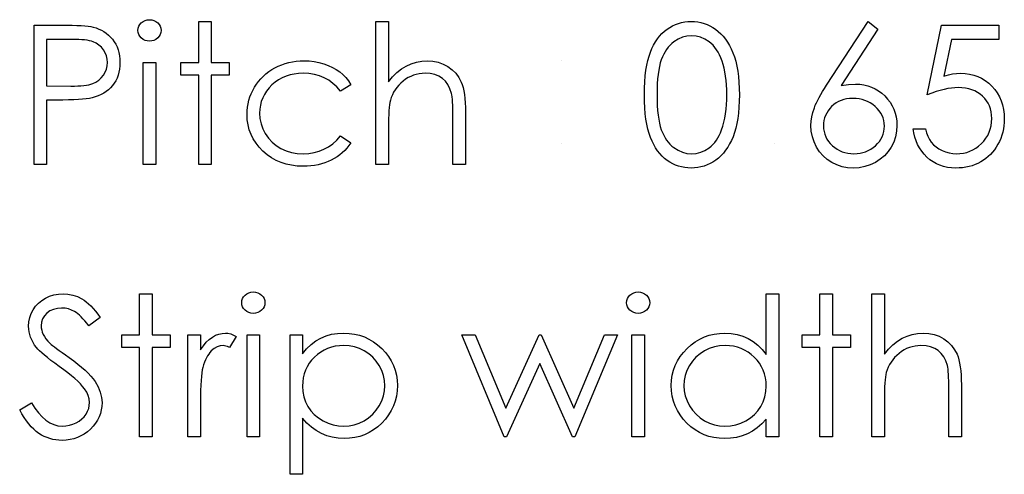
# Model space of a CAD drawing. Header units: inches. Extents: x -57.7 to -21.7, y -3.8 to 19.3.
# Tile 65 of 70: x -38.39 to -37.419, y 14.862 to 15.311. Entities that reach past the tile are written whole.
import ezdxf

# ---------------------------------------------------------------- set-up
doc = ezdxf.new("R2010")
doc.units = ezdxf.units.IN
doc.header["$LTSCALE"] = 0.5
doc.header["$MEASUREMENT"] = 0
doc.layers.add('APP-M-D', color=42, linetype='Continuous')

msp = doc.modelspace()

# ---------------------------------------------------------------- linework, layer by layer
at = {"layer": 'APP-M-D', "linetype": 'Continuous'}
for p, q in [((-37.85605, 15.27073), (-37.85605, 15.27073)), ((-37.85605, 15.18947), (-37.85605, 15.18947)), ((-37.64583, 15.18947), (-37.64583, 15.18947))]:
    msp.add_line(p, q, dxfattribs=at)
for points in [[(-38.37632, 15.30606), (-38.34929, 15.30606), (-38.34372, 15.30603), (-38.33861, 15.30592), (-38.33397, 15.30576), (-38.32981, 15.30554), (-38.32613, 15.30526), (-38.3229, 15.3049), (-38.32017, 15.30449), (-38.31791, 15.30399), (-38.31507, 15.30316), (-38.31236, 15.30214), (-38.30979, 15.30093), (-38.30734, 15.29952), (-38.30505, 15.29792), (-38.30286, 15.29612), (-38.30082, 15.29414), (-38.29892, 15.29196), (-38.29718, 15.28961), (-38.29569, 15.28713), (-38.29442, 15.28448), (-38.29337, 15.28172), (-38.29257, 15.27876), (-38.29199, 15.2757), (-38.29163, 15.27247), (-38.29152, 15.2691), (-38.29163, 15.26571), (-38.29199, 15.26248), (-38.29254, 15.25938), (-38.29334, 15.25646), (-38.29439, 15.25367), (-38.29563, 15.25105), (-38.29712, 15.24856), (-38.29883, 15.24625), (-38.30074, 15.24409), (-38.30284, 15.24211), (-38.3051, 15.24031), (-38.30753, 15.23871), (-38.31015, 15.2373), (-38.31294, 15.23606), (-38.31589, 15.23501), (-38.31901, 15.23413), (-38.32161, 15.2336), (-38.32473, 15.23313), (-38.32834, 15.23275), (-38.33248, 15.23244), (-38.33712, 15.2322), (-38.34225, 15.232), (-38.34791, 15.23189), (-38.3541, 15.23186), (-38.36395, 15.23186), (-38.36395, 15.16827), (-38.37632, 15.16827), (-38.37632, 15.30606)], [(-38.26243, 15.31136), (-38.26014, 15.31117), (-38.25801, 15.31059), (-38.25605, 15.30959), (-38.25428, 15.30824), (-38.25279, 15.30661), (-38.25174, 15.30479), (-38.25111, 15.30283), (-38.25089, 15.30071), (-38.25111, 15.29864), (-38.25174, 15.2967), (-38.25279, 15.29491), (-38.25428, 15.29328), (-38.25605, 15.29193), (-38.25801, 15.29094), (-38.26014, 15.29036), (-38.26243, 15.29016), (-38.26469, 15.29036), (-38.26676, 15.29094), (-38.26872, 15.29193), (-38.27049, 15.29328), (-38.27195, 15.29491), (-38.273, 15.2967), (-38.27363, 15.29864), (-38.27385, 15.30071), (-38.27363, 15.30283), (-38.273, 15.30479), (-38.27195, 15.30661), (-38.27049, 15.30824), (-38.26872, 15.30959), (-38.26676, 15.31059), (-38.26469, 15.31117), (-38.26243, 15.31136)], [(-38.21379, 15.30959), (-38.20142, 15.30959), (-38.20142, 15.26896), (-38.18376, 15.26896), (-38.18376, 15.2566), (-38.20142, 15.2566), (-38.20142, 15.16827), (-38.21379, 15.16827), (-38.21379, 15.2566), (-38.23146, 15.2566), (-38.23146, 15.26896), (-38.21379, 15.26896), (-38.21379, 15.30959)], [(-38.0389, 15.30959), (-38.02653, 15.30959), (-38.02653, 15.24994), (-38.02244, 15.25483), (-38.01814, 15.25905), (-38.01367, 15.26264), (-38.00897, 15.26554), (-38.00409, 15.2678), (-37.99898, 15.26943), (-37.99371, 15.2704), (-37.98822, 15.27073), (-37.98264, 15.27037), (-37.9774, 15.26932), (-37.97248, 15.26753), (-37.9679, 15.26504), (-37.96376, 15.26195), (-37.96017, 15.25839), (-37.95719, 15.25431), (-37.95479, 15.24975), (-37.95379, 15.24718), (-37.95294, 15.24426), (-37.95222, 15.24103), (-37.95161, 15.23744), (-37.95117, 15.23349), (-37.95084, 15.22924), (-37.95062, 15.22463), (-37.95057, 15.21969), (-37.95057, 15.16827), (-37.96293, 15.16827), (-37.96293, 15.21563), (-37.96296, 15.21975), (-37.96301, 15.2235), (-37.96312, 15.2269), (-37.96329, 15.22996), (-37.96348, 15.23264), (-37.96373, 15.23496), (-37.96404, 15.23694), (-37.96437, 15.23854), (-37.96586, 15.24318), (-37.96784, 15.24721), (-37.97033, 15.25061), (-37.97334, 15.25339), (-37.97684, 15.25558), (-37.98085, 15.25712), (-37.98537, 15.25806), (-37.9904, 15.25836), (-37.99338, 15.25825), (-37.99628, 15.25789), (-37.99912, 15.25729), (-38.00185, 15.25646), (-38.00453, 15.25535), (-38.0071, 15.25406), (-38.00961, 15.25248), (-38.01204, 15.25069), (-38.01433, 15.2487), (-38.0164, 15.24663), (-38.01828, 15.24442), (-38.01996, 15.24211), (-38.02142, 15.23968), (-38.02269, 15.23714), (-38.02377, 15.23446), (-38.02462, 15.2317), (-38.02507, 15.22968), (-38.02545, 15.22728), (-38.02578, 15.22449), (-38.02606, 15.22129), (-38.02625, 15.21773), (-38.02642, 15.21376), (-38.0265, 15.20942), (-38.02653, 15.20468), (-38.02653, 15.16827), (-38.0389, 15.16827), (-38.0389, 15.30959)], [(-37.7739, 15.23711), (-37.77382, 15.24373), (-37.77355, 15.24997), (-37.77308, 15.25585), (-37.77244, 15.26132), (-37.77164, 15.2664), (-37.77062, 15.27109), (-37.76943, 15.27539), (-37.76808, 15.27931), (-37.76656, 15.28293), (-37.76488, 15.28633), (-37.76303, 15.28947), (-37.76104, 15.29243), (-37.75892, 15.29513), (-37.75665, 15.29762), (-37.75422, 15.29985), (-37.75163, 15.30189), (-37.74892, 15.30369), (-37.74614, 15.30526), (-37.74329, 15.30659), (-37.74034, 15.30766), (-37.73733, 15.30852), (-37.73424, 15.30913), (-37.73109, 15.30948), (-37.72783, 15.30959), (-37.72455, 15.30948), (-37.72132, 15.30913), (-37.7182, 15.30852), (-37.71514, 15.30766), (-37.71216, 15.30659), (-37.70926, 15.30526), (-37.70641, 15.30369), (-37.70368, 15.30187), (-37.70106, 15.29982), (-37.69855, 15.2975), (-37.6962, 15.29497), (-37.69399, 15.2922), (-37.69192, 15.28917), (-37.68999, 15.28591), (-37.68822, 15.28241), (-37.68657, 15.27865), (-37.6851, 15.27462), (-37.68381, 15.27026), (-37.68273, 15.26557), (-37.68185, 15.26054), (-37.68116, 15.25519), (-37.68066, 15.24948), (-37.68038, 15.24346), (-37.68027, 15.23711), (-37.68038, 15.23079), (-37.68066, 15.2248), (-37.68116, 15.21911), (-37.68182, 15.21378), (-37.6827, 15.20879), (-37.68378, 15.20412), (-37.68502, 15.19976), (-37.68649, 15.19576), (-37.68811, 15.19203), (-37.68988, 15.18855), (-37.69178, 15.1853), (-37.69386, 15.18226), (-37.69606, 15.17947), (-37.69844, 15.17693), (-37.70095, 15.17462), (-37.7036, 15.17254), (-37.70636, 15.17072), (-37.7092, 15.16912), (-37.71213, 15.1678), (-37.71511, 15.16669), (-37.71817, 15.16584), (-37.72132, 15.16523), (-37.72455, 15.16484), (-37.72783, 15.16473), (-37.73109, 15.16484), (-37.73424, 15.1652), (-37.73733, 15.16581), (-37.74031, 15.16664), (-37.74324, 15.16769), (-37.74608, 15.16901), (-37.74884, 15.17056), (-37.75152, 15.17232), (-37.75409, 15.17434), (-37.75651, 15.17658), (-37.75878, 15.17906), (-37.7609, 15.18179), (-37.76289, 15.18472), (-37.76474, 15.18789), (-37.76645, 15.19132), (-37.768, 15.19496), (-37.76938, 15.19891), (-37.77059, 15.20324), (-37.77159, 15.20796), (-37.77241, 15.21304), (-37.77308, 15.21848), (-37.77355, 15.22433), (-37.77382, 15.23054), (-37.7739, 15.23711)], [(-37.55308, 15.30959), (-37.54356, 15.30211), (-37.57996, 15.24644), (-37.57268, 15.24743), (-37.56569, 15.24776), (-37.5615, 15.24757), (-37.55747, 15.24702), (-37.5536, 15.24611), (-37.5499, 15.24481), (-37.54637, 15.24315), (-37.54298, 15.24114), (-37.53977, 15.23874), (-37.53671, 15.23598), (-37.53392, 15.23294), (-37.53149, 15.22974), (-37.52945, 15.22637), (-37.52779, 15.22284), (-37.5265, 15.21911), (-37.52556, 15.21522), (-37.52501, 15.21116), (-37.52481, 15.20694), (-37.52514, 15.20117), (-37.52619, 15.19568), (-37.5279, 15.19049), (-37.53033, 15.18555), (-37.53337, 15.18102), (-37.53701, 15.17699), (-37.54121, 15.17343), (-37.54601, 15.17036), (-37.55117, 15.16791), (-37.55656, 15.16614), (-37.5621, 15.16509), (-37.56787, 15.16473), (-37.57342, 15.16506), (-37.57878, 15.16609), (-37.58394, 15.1678), (-37.58888, 15.17017), (-37.59346, 15.17318), (-37.59752, 15.17674), (-37.60108, 15.18085), (-37.60409, 15.18552), (-37.60649, 15.19057), (-37.60823, 15.19576), (-37.60925, 15.20114), (-37.60961, 15.20669), (-37.60939, 15.21094), (-37.60875, 15.21533), (-37.60771, 15.2198), (-37.60624, 15.22438), (-37.6053, 15.22676), (-37.60423, 15.22927), (-37.60296, 15.23186), (-37.60155, 15.2346), (-37.59995, 15.23747), (-37.59821, 15.24042), (-37.59628, 15.24351), (-37.59421, 15.24671), (-37.55308, 15.30959)], [(-37.42412, 15.30606), (-37.42412, 15.29193), (-37.47099, 15.29193), (-37.47841, 15.25569), (-37.47402, 15.25685), (-37.46985, 15.2577), (-37.46591, 15.2582), (-37.46218, 15.25836), (-37.45757, 15.25817), (-37.45316, 15.25756), (-37.44896, 15.25657), (-37.44496, 15.25519), (-37.44118, 15.25342), (-37.43761, 15.25124), (-37.43425, 15.24867), (-37.43107, 15.24569), (-37.4282, 15.24241), (-37.42572, 15.23893), (-37.42359, 15.2352), (-37.42188, 15.23128), (-37.42053, 15.22712), (-37.41959, 15.22273), (-37.41901, 15.21812), (-37.41882, 15.21329), (-37.41893, 15.20992), (-37.4192, 15.20661), (-37.4197, 15.20338), (-37.42039, 15.2002), (-37.42127, 15.19711), (-37.42235, 15.1941), (-37.42365, 15.19115), (-37.42511, 15.18825), (-37.42674, 15.18549), (-37.42853, 15.1829), (-37.43044, 15.18047), (-37.43248, 15.1782), (-37.43469, 15.17611), (-37.43703, 15.17417), (-37.43949, 15.17241), (-37.44211, 15.17081), (-37.44485, 15.16937), (-37.44769, 15.16816), (-37.45062, 15.16711), (-37.45365, 15.16625), (-37.4568, 15.16559), (-37.46006, 15.16512), (-37.46342, 15.16482), (-37.46687, 15.16473), (-37.47099, 15.1649), (-37.47493, 15.16542), (-37.47872, 15.16625), (-37.48233, 15.16744), (-37.48578, 15.16896), (-37.48907, 15.17083), (-37.49221, 15.17301), (-37.49517, 15.17555), (-37.4979, 15.17837), (-37.50033, 15.18138), (-37.50248, 15.18458), (-37.50436, 15.188), (-37.50593, 15.19159), (-37.5072, 15.1954), (-37.5082, 15.1994), (-37.50891, 15.2036), (-37.49655, 15.2036), (-37.49555, 15.19968), (-37.49428, 15.19617), (-37.49271, 15.19303), (-37.49086, 15.19027), (-37.48868, 15.18784), (-37.48617, 15.18566), (-37.48333, 15.1837), (-37.48015, 15.18201), (-37.47678, 15.18063), (-37.47331, 15.17967), (-37.46977, 15.17906), (-37.46616, 15.17887), (-37.46262, 15.17903), (-37.45923, 15.1795), (-37.45594, 15.18027), (-37.4528, 15.18138), (-37.44979, 15.18276), (-37.44689, 15.1845), (-37.44413, 15.18651), (-37.44148, 15.18886), (-37.43908, 15.19143), (-37.43698, 15.19416), (-37.43521, 15.19706), (-37.43375, 15.20009), (-37.43262, 15.20329), (-37.43182, 15.20663), (-37.43135, 15.21014), (-37.43118, 15.21381), (-37.43132, 15.21712), (-37.43173, 15.22027), (-37.43245, 15.22325), (-37.43345, 15.22607), (-37.43472, 15.22875), (-37.43626, 15.23126), (-37.43811, 15.2336), (-37.44024, 15.23578), (-37.44258, 15.23777), (-37.44515, 15.23948), (-37.44788, 15.24092), (-37.45081, 15.24213), (-37.45393, 15.24304), (-37.45724, 15.24371), (-37.46072, 15.24409), (-37.46442, 15.24423), (-37.46762, 15.24412), (-37.47101, 15.24379), (-37.47455, 15.24324), (-37.47827, 15.24246), (-37.48214, 15.24147), (-37.4862, 15.24026), (-37.49039, 15.23882), (-37.49478, 15.23716), (-37.48065, 15.30606), (-37.42412, 15.30606)], [(-37.76154, 15.23716), (-37.76148, 15.23164), (-37.76126, 15.22645), (-37.76093, 15.2216), (-37.76049, 15.21712), (-37.75988, 15.21298), (-37.75916, 15.20917), (-37.75831, 15.20572), (-37.75731, 15.20263), (-37.75618, 15.19979), (-37.75494, 15.19714), (-37.75359, 15.19466), (-37.7521, 15.19236), (-37.75047, 15.19024), (-37.74873, 15.18828), (-37.74685, 15.18651), (-37.74487, 15.18491), (-37.74067, 15.18226), (-37.73636, 15.18038), (-37.73195, 15.17925), (-37.72742, 15.17887), (-37.72287, 15.17922), (-37.71845, 15.18036), (-37.7142, 15.18218), (-37.71009, 15.18477), (-37.70813, 15.18635), (-37.7063, 15.18809), (-37.70459, 15.19005), (-37.70299, 15.19217), (-37.70153, 15.19446), (-37.70018, 15.19697), (-37.69896, 15.19965), (-37.69786, 15.20252), (-37.69664, 15.20622), (-37.69557, 15.21009), (-37.69468, 15.21414), (-37.69394, 15.21837), (-37.69339, 15.22278), (-37.69297, 15.22739), (-37.69272, 15.2322), (-37.69264, 15.23716), (-37.69272, 15.24213), (-37.69292, 15.24688), (-37.6933, 15.25138), (-37.6938, 15.25566), (-37.69446, 15.25972), (-37.69524, 15.26353), (-37.6962, 15.26711), (-37.69728, 15.27048), (-37.69849, 15.27363), (-37.69982, 15.27653), (-37.70125, 15.27923), (-37.7028, 15.28172), (-37.70445, 15.28398), (-37.70625, 15.28602), (-37.70813, 15.28784), (-37.71011, 15.28944), (-37.71428, 15.29207), (-37.71853, 15.29397), (-37.72292, 15.29508), (-37.72742, 15.29546), (-37.73198, 15.29508), (-37.73642, 15.29397), (-37.7407, 15.29207), (-37.74487, 15.28944), (-37.74685, 15.28787), (-37.7487, 15.2861), (-37.75044, 15.28414), (-37.75204, 15.28202), (-37.75353, 15.27973), (-37.75491, 15.27724), (-37.75616, 15.27459), (-37.75729, 15.27175), (-37.75828, 15.26866), (-37.75914, 15.26521), (-37.75988, 15.26143), (-37.76046, 15.25726), (-37.76093, 15.25276), (-37.76126, 15.24793), (-37.76148, 15.24271), (-37.76154, 15.23716)], [(-38.36395, 15.29193), (-38.36395, 15.246), (-38.33983, 15.24569), (-38.33629, 15.24572), (-38.33301, 15.24586), (-38.32997, 15.24605), (-38.32716, 15.24633), (-38.32462, 15.24669), (-38.3223, 15.2471), (-38.32025, 15.24763), (-38.31843, 15.24821), (-38.31523, 15.24967), (-38.31236, 15.25152), (-38.3099, 15.25378), (-38.30778, 15.2564), (-38.30607, 15.25933), (-38.30485, 15.26239), (-38.30413, 15.26565), (-38.30389, 15.26905), (-38.30413, 15.27236), (-38.30485, 15.27556), (-38.30607, 15.2786), (-38.30778, 15.28149), (-38.30988, 15.28412), (-38.31225, 15.28633), (-38.31498, 15.28815), (-38.31799, 15.28953), (-38.3197, 15.29008), (-38.32166, 15.29058), (-38.3239, 15.29099), (-38.32636, 15.29132), (-38.32909, 15.2916), (-38.33204, 15.29179), (-38.33527, 15.2919), (-38.33875, 15.29193), (-38.36395, 15.29193)], [(-38.26855, 15.26896), (-38.25619, 15.26896), (-38.25619, 15.16827), (-38.26855, 15.16827), (-38.26855, 15.26896)], [(-38.06363, 15.24713), (-38.07398, 15.2407), (-38.07748, 15.24484), (-38.08132, 15.24843), (-38.08543, 15.25146), (-38.08985, 15.25395), (-38.0946, 15.25588), (-38.09965, 15.25726), (-38.10498, 15.25809), (-38.11064, 15.25836), (-38.11516, 15.25817), (-38.11952, 15.25765), (-38.12366, 15.25673), (-38.12761, 15.25549), (-38.13137, 15.25386), (-38.13493, 15.25188), (-38.13829, 15.24956), (-38.14147, 15.24685), (-38.14434, 15.2439), (-38.14682, 15.24078), (-38.14895, 15.23752), (-38.15066, 15.2341), (-38.15201, 15.23054), (-38.15295, 15.22681), (-38.15353, 15.22292), (-38.15372, 15.21889), (-38.15337, 15.21362), (-38.15232, 15.20851), (-38.15055, 15.20354), (-38.14809, 15.19874), (-38.145, 15.1943), (-38.14139, 15.19035), (-38.13727, 15.18695), (-38.13261, 15.18408), (-38.12753, 15.18179), (-38.12217, 15.18016), (-38.11652, 15.1792), (-38.11055, 15.17887), (-38.10509, 15.17914), (-38.09987, 15.17997), (-38.09493, 15.18135), (-38.09021, 15.18328), (-38.08577, 15.18577), (-38.0816, 15.1888), (-38.07765, 15.19239), (-38.07398, 15.19653), (-38.06363, 15.18974), (-38.0655, 15.18706), (-38.06755, 15.18452), (-38.06976, 15.18215), (-38.0721, 15.17994), (-38.07459, 15.17787), (-38.07726, 15.17597), (-38.08008, 15.1742), (-38.08303, 15.1726), (-38.08612, 15.17116), (-38.08933, 15.16992), (-38.09261, 15.16887), (-38.09603, 15.16802), (-38.09954, 15.16736), (-38.10318, 15.16689), (-38.10691, 15.16658), (-38.11075, 15.1665), (-38.1166, 15.16672), (-38.12217, 15.16744), (-38.1275, 15.1686), (-38.13258, 15.17023), (-38.13741, 15.17232), (-38.14199, 15.17489), (-38.1463, 15.17793), (-38.15036, 15.18143), (-38.15406, 15.18527), (-38.15723, 15.18933), (-38.15994, 15.19355), (-38.16214, 15.198), (-38.16388, 15.20266), (-38.1651, 15.20749), (-38.16584, 15.21254), (-38.16609, 15.21779), (-38.16598, 15.22135), (-38.16562, 15.22485), (-38.16507, 15.2283), (-38.16424, 15.23167), (-38.16322, 15.23498), (-38.16195, 15.23824), (-38.16046, 15.24141), (-38.15875, 15.24453), (-38.15682, 15.24754), (-38.15472, 15.25036), (-38.15245, 15.25304), (-38.15, 15.25552), (-38.1474, 15.25784), (-38.14462, 15.25999), (-38.14163, 15.26198), (-38.13852, 15.2638), (-38.13526, 15.26543), (-38.13189, 15.26684), (-38.12844, 15.26802), (-38.12488, 15.26899), (-38.12124, 15.26976), (-38.11751, 15.27029), (-38.11367, 15.27062), (-38.10973, 15.27073), (-38.10478, 15.27054), (-38.0999, 15.26996), (-38.09512, 15.26902), (-38.09043, 15.26767), (-38.08596, 15.26601), (-38.08182, 15.26413), (-38.07806, 15.26201), (-38.07464, 15.25966), (-38.07152, 15.25704), (-38.06865, 15.25408), (-38.066, 15.25077), (-38.06363, 15.24713)], [(-37.56829, 15.23363), (-37.57143, 15.23349), (-37.57442, 15.23313), (-37.57726, 15.2325), (-37.57996, 15.23164), (-37.5825, 15.23051), (-37.58488, 15.22913), (-37.58711, 15.2275), (-37.58921, 15.22563), (-37.59109, 15.22358), (-37.59272, 15.2214), (-37.5941, 15.21914), (-37.59523, 15.21677), (-37.59611, 15.21428), (-37.59675, 15.21169), (-37.59711, 15.20901), (-37.59724, 15.20619), (-37.59711, 15.20341), (-37.59669, 15.20076), (-37.596, 15.19816), (-37.59504, 15.1957), (-37.59382, 15.19333), (-37.5923, 15.19109), (-37.59054, 15.18891), (-37.58847, 15.18687), (-37.5862, 15.18499), (-37.58383, 15.18337), (-37.58134, 15.18199), (-37.57875, 15.18088), (-37.57604, 15.18), (-37.5732, 15.17936), (-37.57028, 15.179), (-37.56721, 15.17887), (-37.56415, 15.179), (-37.56122, 15.17936), (-37.55838, 15.18), (-37.55567, 15.18088), (-37.55308, 15.18199), (-37.55059, 15.18337), (-37.54825, 15.18499), (-37.54598, 15.18687), (-37.54391, 15.18891), (-37.54212, 15.19109), (-37.54063, 15.19333), (-37.53939, 15.1957), (-37.53842, 15.19816), (-37.53773, 15.20076), (-37.53732, 15.20341), (-37.53718, 15.20619), (-37.53732, 15.20901), (-37.53776, 15.21169), (-37.53845, 15.21428), (-37.53944, 15.21677), (-37.54074, 15.21914), (-37.54231, 15.2214), (-37.54416, 15.22358), (-37.54629, 15.22563), (-37.54863, 15.2275), (-37.55109, 15.22913), (-37.55366, 15.23051), (-37.55634, 15.23164), (-37.55915, 15.2325), (-37.56208, 15.23313), (-37.56511, 15.23349), (-37.56829, 15.23363)], [(-38.15996, 15.04233), (-38.15767, 15.04214), (-38.15555, 15.04156), (-38.15359, 15.04057), (-38.15182, 15.03921), (-38.15033, 15.03758), (-38.14928, 15.03576), (-38.14865, 15.0338), (-38.14842, 15.03168), (-38.14865, 15.02961), (-38.14928, 15.02768), (-38.15033, 15.02588), (-38.15182, 15.02425), (-38.15359, 15.0229), (-38.15555, 15.02191), (-38.15767, 15.02133), (-38.15996, 15.02113), (-38.16223, 15.02133), (-38.1643, 15.02191), (-38.16626, 15.0229), (-38.16802, 15.02425), (-38.16949, 15.02588), (-38.17054, 15.02768), (-38.17117, 15.02961), (-38.17139, 15.03168), (-38.17117, 15.0338), (-38.17054, 15.03576), (-38.16949, 15.03758), (-38.16802, 15.03921), (-38.16626, 15.04057), (-38.1643, 15.04156), (-38.16223, 15.04214), (-38.15996, 15.04233)], [(-37.78014, 15.04233), (-37.77785, 15.04214), (-37.77573, 15.04156), (-37.77377, 15.04057), (-37.772, 15.03921), (-37.77051, 15.03758), (-37.76946, 15.03576), (-37.76883, 15.0338), (-37.7686, 15.03168), (-37.76883, 15.02961), (-37.76946, 15.02768), (-37.77051, 15.02588), (-37.772, 15.02425), (-37.77377, 15.0229), (-37.77573, 15.02191), (-37.77785, 15.02133), (-37.78014, 15.02113), (-37.78241, 15.02133), (-37.78448, 15.02191), (-37.78644, 15.0229), (-37.7882, 15.02425), (-37.78967, 15.02588), (-37.79071, 15.02768), (-37.79135, 15.02961), (-37.79157, 15.03168), (-37.79135, 15.0338), (-37.79071, 15.03576), (-37.78967, 15.03758), (-37.7882, 15.03921), (-37.78644, 15.04057), (-37.78448, 15.04156), (-37.78241, 15.04214), (-37.78014, 15.04233)], [(-38.39045, 14.92582), (-38.3788, 14.9328), (-38.37546, 14.92742), (-38.37201, 14.92276), (-38.36842, 14.91881), (-38.3647, 14.91558), (-38.36086, 14.91307), (-38.35688, 14.91127), (-38.35277, 14.9102), (-38.34855, 14.90984), (-38.34493, 14.91003), (-38.34143, 14.91064), (-38.33803, 14.91163), (-38.33475, 14.91304), (-38.33171, 14.91478), (-38.32906, 14.91682), (-38.3268, 14.91911), (-38.32492, 14.92168), (-38.32346, 14.92444), (-38.32238, 14.92728), (-38.32177, 14.93018), (-38.32155, 14.93319), (-38.32186, 14.93661), (-38.32279, 14.94004), (-38.32434, 14.94338), (-38.32649, 14.94672), (-38.32837, 14.94906), (-38.33058, 14.95152), (-38.33317, 14.95409), (-38.3361, 14.95679), (-38.33938, 14.95958), (-38.343, 14.9625), (-38.347, 14.96554), (-38.35134, 14.96869), (-38.35567, 14.97181), (-38.35956, 14.97473), (-38.36301, 14.97741), (-38.36605, 14.97987), (-38.36867, 14.9821), (-38.37085, 14.98409), (-38.37259, 14.98588), (-38.37392, 14.98743), (-38.37571, 14.98989), (-38.37728, 14.99237), (-38.37861, 14.99491), (-38.37968, 14.99753), (-38.38054, 15.00015), (-38.38115, 15.00286), (-38.38151, 15.00562), (-38.38162, 15.00841), (-38.38134, 15.01277), (-38.38051, 15.01697), (-38.37916, 15.02094), (-38.37726, 15.02472), (-38.37483, 15.0282), (-38.37198, 15.03132), (-38.36867, 15.034), (-38.36494, 15.03632), (-38.36089, 15.03816), (-38.35664, 15.03952), (-38.35225, 15.04029), (-38.34766, 15.04057), (-38.34281, 15.04026), (-38.33809, 15.03932), (-38.33356, 15.03775), (-38.32917, 15.03557), (-38.32699, 15.03419), (-38.32481, 15.03256), (-38.32257, 15.03066), (-38.32031, 15.0285), (-38.31802, 15.02607), (-38.3157, 15.0234), (-38.31333, 15.02044), (-38.31095, 15.01724), (-38.32213, 15.00877), (-38.32417, 15.01136), (-38.32613, 15.01371), (-38.32801, 15.01583), (-38.32983, 15.01771), (-38.33154, 15.01937), (-38.3332, 15.0208), (-38.3348, 15.02202), (-38.33629, 15.02298), (-38.33927, 15.0245), (-38.34239, 15.02558), (-38.34565, 15.02621), (-38.34905, 15.02643), (-38.3533, 15.02613), (-38.35713, 15.02516), (-38.36056, 15.02359), (-38.36359, 15.02138), (-38.36608, 15.01873), (-38.36784, 15.01578), (-38.36889, 15.01252), (-38.36925, 15.00899), (-38.36914, 15.00678), (-38.36875, 15.0046), (-38.36817, 15.00245), (-38.36732, 15.00032), (-38.36613, 14.99817), (-38.36456, 14.99593), (-38.36257, 14.99361), (-38.36017, 14.99118), (-38.35926, 14.99038), (-38.35796, 14.98933), (-38.35625, 14.98804), (-38.35412, 14.98644), (-38.35161, 14.98459), (-38.34869, 14.98249), (-38.34537, 14.98012), (-38.34165, 14.97747), (-38.33718, 14.97418), (-38.33306, 14.97101), (-38.32934, 14.96791), (-38.32597, 14.96491), (-38.32296, 14.96201), (-38.32031, 14.95919), (-38.31802, 14.95646), (-38.31611, 14.95381), (-38.31308, 14.94862), (-38.31093, 14.94343), (-38.30963, 14.93821), (-38.30919, 14.933), (-38.30935, 14.9293), (-38.3099, 14.92571), (-38.31079, 14.92226), (-38.31206, 14.91892), (-38.31366, 14.91569), (-38.31565, 14.9126), (-38.31796, 14.90964), (-38.32067, 14.9068), (-38.32362, 14.90421), (-38.32671, 14.90194), (-38.32997, 14.90004), (-38.33337, 14.89849), (-38.33693, 14.89728), (-38.34065, 14.89639), (-38.34452, 14.89587), (-38.34855, 14.8957), (-38.35167, 14.89581), (-38.35473, 14.89615), (-38.35771, 14.89667), (-38.36061, 14.89744), (-38.36343, 14.89841), (-38.36619, 14.8996), (-38.36886, 14.901), (-38.37149, 14.90263), (-38.37403, 14.90451), (-38.37651, 14.90669), (-38.37897, 14.90915), (-38.38137, 14.91191), (-38.38371, 14.91494), (-38.38601, 14.91828), (-38.38824, 14.9219), (-38.39045, 14.92582)], [(-38.27209, 15.04057), (-38.25972, 15.04057), (-38.25972, 14.99993), (-38.24206, 14.99993), (-38.24206, 14.98757), (-38.25972, 14.98757), (-38.25972, 14.89924), (-38.27209, 14.89924), (-38.27209, 14.98757), (-38.28975, 14.98757), (-38.28975, 14.99993), (-38.27209, 14.99993), (-38.27209, 15.04057)], [(-37.64141, 15.04057), (-37.64141, 14.89924), (-37.65378, 14.89924), (-37.65378, 14.91666), (-37.65805, 14.91202), (-37.66255, 14.90804), (-37.66736, 14.90473), (-37.67238, 14.90208), (-37.67765, 14.90007), (-37.68315, 14.89863), (-37.68891, 14.89775), (-37.6949, 14.89747), (-37.70023, 14.89772), (-37.70537, 14.89844), (-37.71031, 14.89962), (-37.71505, 14.90128), (-37.71958, 14.90343), (-37.72394, 14.90606), (-37.72808, 14.90915), (-37.73203, 14.91274), (-37.73565, 14.91666), (-37.73877, 14.92077), (-37.74139, 14.9251), (-37.74357, 14.92966), (-37.74525, 14.9344), (-37.74644, 14.93935), (-37.74716, 14.94451), (-37.74741, 14.94986), (-37.74716, 14.95511), (-37.74644, 14.96019), (-37.74522, 14.96504), (-37.74351, 14.96974), (-37.74133, 14.97421), (-37.73868, 14.97849), (-37.73554, 14.9826), (-37.73189, 14.98649), (-37.72792, 14.99005), (-37.72372, 14.99314), (-37.71936, 14.99577), (-37.71478, 14.99789), (-37.71, 14.99958), (-37.70503, 15.00076), (-37.69987, 15.00145), (-37.69452, 15.0017), (-37.68836, 15.00137), (-37.68251, 15.00038), (-37.67696, 14.99869), (-37.67172, 14.99637), (-37.66678, 14.99339), (-37.66211, 14.98975), (-37.65781, 14.98541), (-37.65378, 14.98045), (-37.65378, 15.04057), (-37.64141, 15.04057)], [(-37.60078, 15.04057), (-37.58841, 15.04057), (-37.58841, 14.99993), (-37.57074, 14.99993), (-37.57074, 14.98757), (-37.58841, 14.98757), (-37.58841, 14.89924), (-37.60078, 14.89924), (-37.60078, 14.98757), (-37.61844, 14.98757), (-37.61844, 14.99993), (-37.60078, 14.99993), (-37.60078, 15.04057)], [(-37.54955, 15.04057), (-37.53718, 15.04057), (-37.53718, 14.98092), (-37.53309, 14.9858), (-37.52879, 14.99002), (-37.52432, 14.99361), (-37.51962, 14.99651), (-37.51474, 14.99877), (-37.50963, 15.0004), (-37.50436, 15.00137), (-37.49887, 15.0017), (-37.49329, 15.00134), (-37.48805, 15.00029), (-37.48313, 14.9985), (-37.47855, 14.99601), (-37.47441, 14.99292), (-37.47082, 14.98936), (-37.46784, 14.98528), (-37.46544, 14.98072), (-37.46444, 14.97816), (-37.46359, 14.97523), (-37.46287, 14.972), (-37.46226, 14.96841), (-37.46182, 14.96446), (-37.46149, 14.96021), (-37.46127, 14.9556), (-37.46122, 14.95066), (-37.46122, 14.89924), (-37.47358, 14.89924), (-37.47358, 14.9466), (-37.47361, 14.95072), (-37.47366, 14.95447), (-37.47377, 14.95787), (-37.47394, 14.96093), (-37.47413, 14.96361), (-37.47438, 14.96593), (-37.47469, 14.96791), (-37.47502, 14.96952), (-37.47651, 14.97415), (-37.47849, 14.97818), (-37.48098, 14.98158), (-37.48399, 14.98437), (-37.48749, 14.98655), (-37.4915, 14.98809), (-37.49602, 14.98903), (-37.50105, 14.98933), (-37.50403, 14.98922), (-37.50693, 14.98887), (-37.50977, 14.98826), (-37.5125, 14.98743), (-37.51518, 14.98633), (-37.51775, 14.98503), (-37.52026, 14.98345), (-37.52269, 14.98166), (-37.52498, 14.97967), (-37.52705, 14.9776), (-37.52893, 14.97539), (-37.53061, 14.97308), (-37.53207, 14.97065), (-37.53334, 14.96811), (-37.53442, 14.96543), (-37.53527, 14.96267), (-37.53572, 14.96065), (-37.5361, 14.95825), (-37.53643, 14.95547), (-37.53671, 14.95226), (-37.5369, 14.9487), (-37.53707, 14.94473), (-37.53715, 14.94039), (-37.53718, 14.93565), (-37.53718, 14.89924), (-37.54955, 14.89924), (-37.54955, 15.04057)], [(-38.22439, 14.99993), (-38.21202, 14.99993), (-38.21202, 14.98511), (-38.20921, 14.9892), (-38.20631, 14.99267), (-38.20336, 14.99552), (-38.20032, 14.99778), (-38.1972, 14.99949), (-38.194, 15.00073), (-38.19077, 15.00145), (-38.18746, 15.0017), (-38.18489, 15.00148), (-38.18224, 15.00085), (-38.17951, 14.99977), (-38.17669, 14.99825), (-38.18348, 14.98754), (-38.18528, 14.98831), (-38.18693, 14.98889), (-38.18845, 14.98922), (-38.1898, 14.98933), (-38.19276, 14.989), (-38.19568, 14.98801), (-38.19852, 14.98635), (-38.20134, 14.98403), (-38.20269, 14.98263), (-38.20396, 14.98103), (-38.20512, 14.97926), (-38.20623, 14.9773), (-38.20725, 14.97515), (-38.20819, 14.97283), (-38.20904, 14.97032), (-38.20981, 14.96764), (-38.21034, 14.96524), (-38.21078, 14.96228), (-38.21117, 14.95878), (-38.21147, 14.95472), (-38.21172, 14.95014), (-38.21188, 14.945), (-38.212, 14.93932), (-38.21202, 14.93308), (-38.21202, 14.89924), (-38.22439, 14.89924), (-38.22439, 14.99993)], [(-38.16609, 14.99993), (-38.15372, 14.99993), (-38.15372, 14.89924), (-38.16609, 14.89924), (-38.16609, 14.99993)], [(-38.12369, 14.99993), (-38.11133, 14.99993), (-38.11133, 14.9813), (-38.10727, 14.98627), (-38.10293, 14.99049), (-38.0983, 14.99403), (-38.09336, 14.99681), (-38.08811, 14.99894), (-38.08259, 15.00049), (-38.07677, 15.0014), (-38.07064, 15.0017), (-38.06528, 15.00145), (-38.06009, 15.00076), (-38.05513, 14.99958), (-38.05035, 14.99789), (-38.04577, 14.99577), (-38.04141, 14.99314), (-38.03721, 14.99005), (-38.03324, 14.98649), (-38.02959, 14.9826), (-38.02645, 14.97849), (-38.02377, 14.97421), (-38.02159, 14.96974), (-38.01988, 14.96504), (-38.01866, 14.96019), (-38.01794, 14.95511), (-38.0177, 14.94986), (-38.01794, 14.94451), (-38.01866, 14.93935), (-38.01985, 14.9344), (-38.02153, 14.92966), (-38.02371, 14.9251), (-38.02636, 14.92077), (-38.02948, 14.91666), (-38.0331, 14.91274), (-38.03705, 14.90915), (-38.04119, 14.90606), (-38.04555, 14.90343), (-38.05007, 14.90128), (-38.05482, 14.89962), (-38.05976, 14.89844), (-38.06493, 14.89772), (-38.07025, 14.89747), (-38.07624, 14.89777), (-38.08201, 14.89874), (-38.0875, 14.90029), (-38.09278, 14.90249), (-38.09777, 14.90531), (-38.10255, 14.90876), (-38.10705, 14.91282), (-38.11133, 14.91748), (-38.11133, 14.86214), (-38.12369, 14.86214), (-38.12369, 14.99993)], [(-37.9541, 14.99993), (-37.94082, 14.99993), (-37.91082, 14.9275), (-37.87794, 14.99993), (-37.87584, 14.99993), (-37.84369, 14.9275), (-37.8134, 14.99993), (-37.8004, 14.99993), (-37.8425, 14.89924), (-37.84507, 14.89924), (-37.87725, 14.97167), (-37.9101, 14.89924), (-37.91239, 14.89924), (-37.9541, 14.99993)], [(-37.78627, 14.99993), (-37.7739, 14.99993), (-37.7739, 14.89924), (-37.78627, 14.89924), (-37.78627, 14.99993)], [(-38.07075, 14.98933), (-38.07495, 14.98917), (-38.07898, 14.98862), (-38.08284, 14.98773), (-38.08654, 14.98646), (-38.09007, 14.98486), (-38.09341, 14.9829), (-38.09661, 14.98056), (-38.09962, 14.97788), (-38.10236, 14.97493), (-38.10473, 14.97181), (-38.10674, 14.96849), (-38.1084, 14.96502), (-38.10967, 14.96137), (-38.11058, 14.95754), (-38.11113, 14.95353), (-38.11133, 14.94937), (-38.11099, 14.9439), (-38.11003, 14.93874), (-38.1084, 14.93382), (-38.10611, 14.92921), (-38.10321, 14.92499), (-38.09973, 14.92121), (-38.0957, 14.9179), (-38.09112, 14.91505), (-38.08618, 14.91276), (-38.0811, 14.91113), (-38.07591, 14.91017), (-38.07056, 14.90984), (-38.06531, 14.91017), (-38.06023, 14.91116), (-38.05529, 14.91279), (-38.05054, 14.91511), (-38.0461, 14.91801), (-38.04212, 14.92143), (-38.03865, 14.92538), (-38.03564, 14.92985), (-38.03321, 14.93465), (-38.03144, 14.93957), (-38.03042, 14.94459), (-38.03006, 14.94972), (-38.03039, 14.95489), (-38.03144, 14.95991), (-38.03315, 14.96482), (-38.03558, 14.96957), (-38.03856, 14.97401), (-38.04204, 14.97791), (-38.04599, 14.9813), (-38.05041, 14.98415), (-38.05518, 14.98641), (-38.06015, 14.98804), (-38.06534, 14.989), (-38.07075, 14.98933)], [(-37.69435, 14.98933), (-37.69976, 14.989), (-37.70495, 14.98804), (-37.70992, 14.98641), (-37.7147, 14.98415), (-37.71911, 14.9813), (-37.72306, 14.97791), (-37.72654, 14.97401), (-37.72955, 14.96957), (-37.73195, 14.96482), (-37.73366, 14.95991), (-37.73471, 14.95489), (-37.73504, 14.94972), (-37.73468, 14.94459), (-37.73366, 14.93957), (-37.73192, 14.93465), (-37.72949, 14.92985), (-37.72645, 14.92538), (-37.72298, 14.92143), (-37.719, 14.91801), (-37.71456, 14.91511), (-37.70978, 14.91279), (-37.70484, 14.91116), (-37.69973, 14.91017), (-37.69446, 14.90984), (-37.68911, 14.91017), (-37.68389, 14.91113), (-37.67884, 14.91276), (-37.67393, 14.91505), (-37.66937, 14.9179), (-37.66534, 14.92121), (-37.66192, 14.92499), (-37.65902, 14.92921), (-37.65673, 14.93382), (-37.65507, 14.93874), (-37.65411, 14.9439), (-37.65378, 14.94937), (-37.65397, 14.95353), (-37.65452, 14.95754), (-37.65543, 14.96137), (-37.6567, 14.96502), (-37.65836, 14.96849), (-37.66037, 14.97181), (-37.66275, 14.97493), (-37.66551, 14.97788), (-37.66852, 14.98056), (-37.67169, 14.9829), (-37.67506, 14.98486), (-37.67856, 14.98646), (-37.68226, 14.98773), (-37.68613, 14.98862), (-37.69016, 14.98917), (-37.69435, 14.98933)]]:
    msp.add_lwpolyline(points, dxfattribs=at)

doc.saveas('drawing.dxf')
